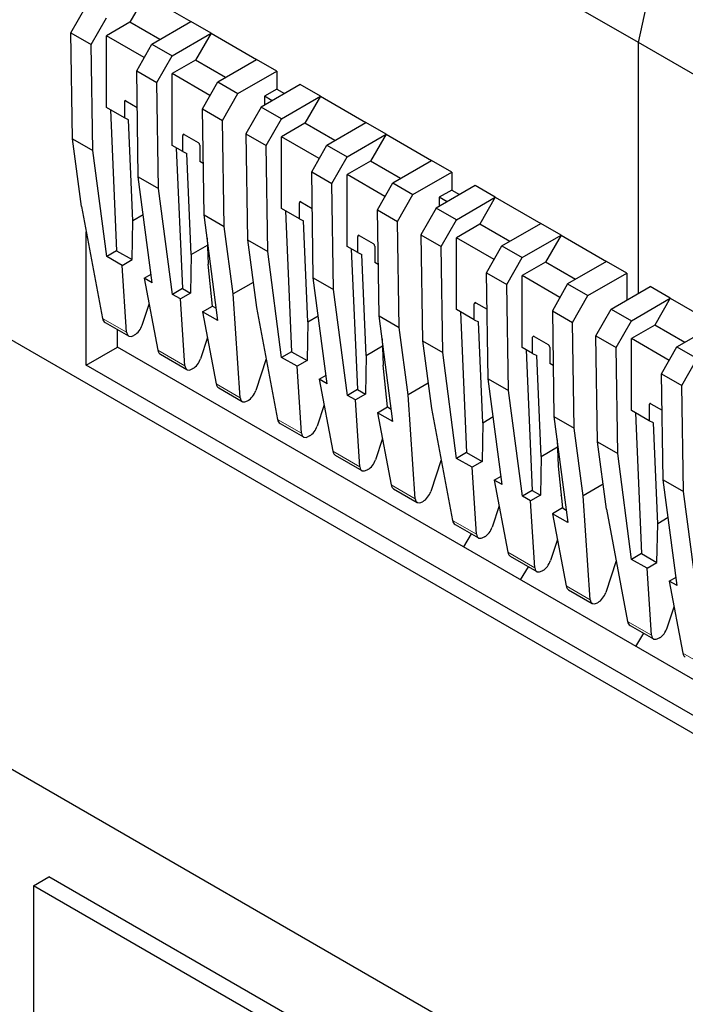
# Model space of a CAD drawing. Header units: millimetres. Extents: x 5 to 418, y 2 to 292.
# Tile 37 of 43: x 348 to 360, y 117 to 134. Entities that reach past the tile are written whole.
import ezdxf

# ---------------------------------------------------------------- set-up
doc = ezdxf.new("R2010")
doc.units = ezdxf.units.MM

msp = doc.modelspace()

# ---------------------------------------------------------------- linework, layer by layer
at = {"color": 7, "linetype": 'Continuous', "lineweight": 25}
for p, q in [((359.0538, 134.0562), (349.5079, 139.5669)), ((350.0877, 134.9167), (349.8049, 134.4268)), ((350.0877, 134.9167), (350.915, 134.4391)), ((348.735, 134.2338), (349.0129, 134.7208)), ((359.0538, 134.0562), (359.2312, 134.873)), ((349.1027, 134.0215), (349.3806, 134.5085)), ((349.8049, 134.4268), (349.3806, 134.1819)), ((350.3493, 134.1125), (349.8049, 134.4268)), ((350.2079, 134.0309), (350.915, 134.4391)), ((351.2827, 134.2269), (350.915, 134.4391)), ((348.735, 134.2338), (349.1027, 134.0215)), ((348.7644, 132.306), (348.735, 134.2338)), ((350.0677, 133.7853), (349.3806, 134.1819)), ((349.3806, 132.8754), (349.3806, 134.1819)), ((350.5756, 133.8187), (351.2827, 134.2269)), ((351.2827, 134.2269), (350.9999, 133.737)), ((351.2827, 134.2269), (352.11, 133.7493)), ((349.1321, 132.0938), (349.1027, 134.0215)), ((349.93, 133.5439), (350.2079, 134.0309)), ((350.2079, 134.0309), (350.5756, 133.8187)), ((359.0538, 129.4958), (359.0538, 134.0562)), ((368.5998, 128.5454), (359.0538, 134.0562)), ((350.2977, 133.3317), (350.5756, 133.8187)), ((350.9999, 133.737), (350.5756, 133.492)), ((351.5443, 133.4227), (350.9999, 133.737)), ((351.4029, 133.3411), (352.11, 133.7493)), ((352.4777, 133.537), (352.11, 133.7493)), ((349.93, 133.5439), (350.2977, 133.3317)), ((349.9594, 131.6162), (349.93, 133.5439)), ((350.5756, 132.1856), (350.5756, 133.492)), ((351.2627, 133.0954), (350.5756, 133.492)), ((351.7706, 133.1288), (352.4777, 133.537)), ((352.4777, 133.537), (352.4777, 133.2104)), ((350.3271, 131.4039), (350.2977, 133.3317)), ((351.125, 132.8541), (351.4029, 133.3411)), ((351.4029, 133.3411), (351.7706, 133.1288)), ((352.902, 133.2921), (352.1949, 132.8839)), ((353.2697, 133.0798), (352.902, 133.2921)), ((351.4927, 132.6418), (351.7706, 133.1288)), ((352.4777, 133.2104), (352.2515, 133.0798)), ((352.4777, 133.2104), (352.6191, 133.1288)), ((349.7059, 132.9816), (349.7059, 132.6877)), ((349.7342, 132.998), (349.9401, 132.879)), ((352.2515, 133.0798), (352.2515, 132.9165)), ((352.3928, 132.9981), (352.2515, 133.0798)), ((352.5626, 132.6716), (353.2697, 133.0798)), ((353.2697, 133.0798), (352.9868, 132.5899)), ((353.2697, 133.0798), (354.097, 132.6022)), ((349.7059, 132.6877), (349.3806, 132.8754)), ((349.4541, 132.833), (349.5656, 130.2713)), ((351.125, 132.8541), (351.4927, 132.6418)), ((351.1544, 130.9263), (351.125, 132.8541)), ((352.1949, 132.8839), (351.917, 132.3969)), ((352.5626, 132.6716), (352.1949, 132.8839)), ((349.779, 132.6533), (349.7059, 132.6877)), ((349.859, 130.8163), (349.779, 132.6533)), ((351.5221, 130.714), (351.4927, 132.6418)), ((352.2847, 132.1846), (352.5626, 132.6716)), ((352.9868, 132.5899), (352.5626, 132.345)), ((353.5313, 132.2756), (352.9868, 132.5899)), ((353.3899, 132.194), (354.097, 132.6022)), ((354.4647, 132.39), (354.097, 132.6022)), ((340.9519, 132.5153), (376.3072, 112.1051)), ((350.7665, 132.0754), (350.7665, 132.3693)), ((350.7948, 132.3857), (351.0494, 132.2387)), ((351.917, 132.3969), (352.2847, 132.1846)), ((351.917, 132.3969), (351.9464, 130.4691)), ((353.7576, 131.9817), (354.4647, 132.39)), ((354.4647, 132.39), (354.1819, 131.9001)), ((354.4647, 132.39), (355.292, 131.9124)), ((348.7644, 132.306), (349.1321, 132.0938)), ((348.9252, 131.0774), (348.7644, 132.306)), ((351.0777, 132.1897), (351.0777, 131.8958)), ((352.5626, 131.0385), (352.5626, 132.345)), ((353.2497, 131.9483), (352.5626, 132.345)), ((353.112, 131.707), (353.3899, 132.194)), ((353.3899, 132.194), (353.7576, 131.9817)), ((349.3843, 130.1667), (349.1321, 132.0938)), ((350.7665, 132.0754), (350.5756, 132.1856)), ((350.6491, 132.1432), (350.7606, 129.5814)), ((350.7665, 132.0754), (350.8397, 132.041)), ((350.9196, 130.204), (350.8397, 132.041)), ((352.3141, 130.2568), (352.2847, 132.1846)), ((351.1402, 131.8597), (351.0777, 131.8958)), ((353.4797, 131.4947), (353.7576, 131.9817)), ((354.1819, 131.9001), (353.7576, 131.6551)), ((354.7263, 131.5858), (354.1819, 131.9001)), ((354.5849, 131.5041), (355.292, 131.9124)), ((355.6597, 131.7001), (355.292, 131.9124)), ((353.112, 131.707), (353.4797, 131.4947)), ((353.1414, 129.7792), (353.112, 131.707)), ((353.7576, 130.3487), (353.7576, 131.6551)), ((354.4447, 131.2585), (353.7576, 131.6551)), ((354.9526, 131.2919), (355.6597, 131.7001)), ((355.6597, 131.7001), (355.6597, 131.3735)), ((349.9594, 131.6162), (350.3271, 131.4039)), ((350.2117, 129.6891), (349.9594, 131.6162)), ((353.5091, 129.567), (353.4797, 131.4947)), ((354.307, 131.0172), (354.5849, 131.5041)), ((354.5849, 131.5041), (354.9526, 131.2919)), ((350.5794, 129.4768), (350.3271, 131.4039)), ((356.084, 131.4552), (355.3769, 131.047)), ((355.6597, 131.3735), (355.4334, 131.2428)), ((355.6597, 131.3735), (355.8011, 131.2919)), ((356.4517, 131.2429), (356.084, 131.4552)), ((352.8879, 130.8508), (352.8879, 131.1447)), ((352.9161, 131.161), (353.1221, 131.0421)), ((354.6747, 130.8049), (354.9526, 131.2919)), ((355.4334, 131.2428), (355.4334, 131.0796)), ((355.5748, 131.1612), (355.4334, 131.2428)), ((355.7446, 130.8347), (356.4517, 131.2429)), ((356.4517, 131.2429), (356.1688, 130.753)), ((356.4517, 131.2429), (357.279, 130.7653)), ((348.9252, 131.0774), (349.3104, 129.0389)), ((352.8879, 130.8508), (352.5626, 131.0385)), ((352.6361, 130.9961), (352.7476, 128.4344)), ((354.307, 131.0172), (354.6747, 130.8049)), ((354.3364, 129.0894), (354.307, 131.0172)), ((355.3769, 131.047), (355.099, 130.56)), ((355.7446, 130.8347), (355.3769, 131.047)), ((349.8453, 130.1098), (349.859, 130.8163)), ((350.0497, 130.9265), (349.859, 130.8163)), ((351.1544, 130.9263), (351.5221, 130.714)), ((351.4067, 128.9992), (351.1544, 130.9263)), ((352.8879, 130.8508), (352.961, 130.8164)), ((353.0409, 128.9794), (352.961, 130.8164)), ((354.7041, 128.8771), (354.6747, 130.8049)), ((355.4667, 130.3477), (355.7446, 130.8347)), ((356.5719, 130.3571), (357.279, 130.7653)), ((357.6467, 130.553), (357.279, 130.7653)), ((349.0129, 128.1884), (349.0129, 130.6133)), ((351.6829, 129.4854), (351.5221, 130.714)), ((356.1688, 130.753), (355.7446, 130.5081)), ((356.7133, 130.4387), (356.1688, 130.753)), ((351.21, 130.502), (351.2307, 130.0244)), ((351.9464, 130.4691), (352.3141, 130.2568)), ((351.9464, 130.4691), (352.1072, 129.2405)), ((353.9485, 130.2385), (353.9485, 130.5324)), ((353.9768, 130.5487), (354.2314, 130.4018)), ((355.099, 130.56), (355.4667, 130.3477)), ((355.099, 130.56), (355.1284, 128.6322)), ((355.7446, 129.2016), (355.7446, 130.5081)), ((356.4317, 130.1114), (355.7446, 130.5081)), ((356.9396, 130.1448), (357.6467, 130.553)), ((357.6467, 130.553), (357.3638, 130.0631)), ((357.6467, 130.553), (358.474, 130.0754)), ((349.5656, 130.2713), (349.3843, 130.1667)), ((349.5656, 130.2713), (349.8453, 130.1098)), ((350.9196, 130.204), (351.2155, 130.3748)), ((352.5663, 128.3298), (352.3141, 130.2568)), ((353.9485, 130.2385), (353.7576, 130.3487)), ((353.8311, 130.3062), (353.9426, 127.7445)), ((353.9485, 130.2385), (354.0217, 130.2041)), ((354.2596, 130.3528), (354.2596, 130.0588)), ((355.4961, 128.4199), (355.4667, 130.3477)), ((356.294, 129.8701), (356.5719, 130.3571)), ((356.5719, 130.3571), (356.9396, 130.1448)), ((349.6641, 130.0052), (349.3843, 130.1667)), ((349.6641, 130.0052), (349.8453, 130.1098)), ((350.9196, 130.204), (350.906, 129.4975)), ((354.1016, 128.3671), (354.0217, 130.2041)), ((354.3222, 130.0227), (354.2596, 130.0588)), ((356.6617, 129.6578), (356.9396, 130.1448)), ((357.3638, 130.0631), (356.9396, 129.8182)), ((357.9083, 129.7488), (357.3638, 130.0631)), ((358.474, 130.0754), (357.7669, 129.6672)), ((358.8417, 129.8632), (358.474, 130.0754)), ((349.7474, 128.7866), (349.6641, 130.0052)), ((351.3081, 129.2654), (351.2307, 130.0244)), ((356.294, 129.8701), (356.6617, 129.6578)), ((356.3234, 127.9423), (356.294, 129.8701)), ((358.1346, 129.455), (358.8417, 129.8632)), ((358.8417, 129.8632), (358.8417, 129.3733)), ((350.0662, 129.7731), (350.1912, 129.8452)), ((350.0662, 129.7731), (350.3144, 128.4593)), ((350.2117, 129.6891), (350.0662, 129.7731)), ((352.0476, 129.6959), (351.6829, 129.4854)), ((353.1414, 129.7792), (353.5091, 129.567)), ((353.3936, 127.8522), (353.1414, 129.7792)), ((356.9396, 128.5117), (356.9396, 129.8182)), ((357.6267, 129.4215), (356.9396, 129.8182)), ((350.7606, 129.5814), (350.5794, 129.4768)), ((350.7606, 129.5814), (350.906, 129.4975)), ((353.7613, 127.6399), (353.5091, 129.567)), ((356.6911, 127.73), (356.6617, 129.6578)), ((357.7669, 129.6672), (357.489, 129.1802)), ((357.7669, 129.6672), (358.1346, 129.455)), ((358.5588, 129.21), (359.266, 129.6182)), ((359.6337, 129.406), (359.266, 129.6182)), ((350.7248, 129.3929), (350.5794, 129.4768)), ((350.906, 129.4975), (350.7248, 129.3929)), ((350.8081, 128.1743), (350.7248, 129.3929)), ((351.2729, 129.4966), (351.2853, 129.4895)), ((351.8122, 127.5947), (351.6829, 129.4854)), ((356.0981, 129.3241), (356.3041, 129.2052)), ((357.8567, 128.968), (358.1346, 129.455)), ((358.9265, 128.9978), (359.6337, 129.406)), ((359.6337, 129.406), (359.3508, 128.9161)), ((359.6337, 129.406), (360.461, 128.9284)), ((350.0299, 128.9189), (350.1553, 129.3017)), ((351.1269, 129.1607), (351.3081, 129.2654)), ((351.1269, 129.1607), (351.3751, 127.847)), ((351.4067, 128.9992), (351.1269, 129.1607)), ((351.3081, 129.2654), (351.377, 129.2256)), ((352.1072, 129.2405), (352.4923, 127.202)), ((356.0698, 129.0138), (355.7446, 129.2016)), ((355.8181, 129.1592), (355.9295, 126.5975)), ((356.0698, 129.0138), (356.0698, 129.3078)), ((357.489, 129.1802), (357.8567, 128.968)), ((357.489, 129.1802), (357.5184, 127.2525)), ((358.2809, 128.723), (358.5588, 129.21)), ((358.5588, 129.21), (358.9265, 128.9978)), ((349.356, 128.966), (349.7818, 128.7202)), ((353.0409, 128.9794), (353.0273, 128.2729)), ((353.0409, 128.9794), (353.2317, 129.0895)), ((354.3364, 129.0894), (354.7041, 128.8771)), ((354.5887, 127.1623), (354.3364, 129.0894)), ((356.0698, 129.0138), (356.143, 128.9795)), ((356.2229, 127.1425), (356.143, 128.9795)), ((357.8861, 127.0402), (357.8567, 128.968)), ((358.6486, 128.5108), (358.9265, 128.9978)), ((349.5786, 128.5149), (349.5786, 128.8376)), ((354.8649, 127.6485), (354.7041, 128.8771)), ((359.3508, 128.9161), (358.9265, 128.6712)), ((359.8952, 128.6018), (359.3508, 128.9161)), ((359.7539, 128.5202), (360.461, 128.9284)), ((334.1919, 128.6129), (369.5473, 108.2027)), ((349.8905, 128.7385), (349.8789, 128.7318)), ((351.2159, 128.6894), (351.0905, 128.3066)), ((354.3919, 128.6651), (354.4127, 128.1875)), ((355.1284, 128.6322), (355.4961, 128.4199)), ((355.1284, 128.6322), (355.2892, 127.4036)), ((357.1305, 128.4015), (357.1305, 128.6955)), ((357.1588, 128.7118), (357.4133, 128.5649)), ((358.2809, 128.723), (358.6486, 128.5108)), ((358.3103, 126.7953), (358.2809, 128.723)), ((358.9265, 127.3647), (358.9265, 128.6712)), ((359.6137, 128.2745), (358.9265, 128.6712)), ((349.0129, 128.1884), (349.5786, 128.5149)), ((368.8119, 117.4118), (349.5786, 128.5149)), ((352.7476, 128.4344), (352.5663, 128.3298)), ((352.7476, 128.4344), (353.0273, 128.2729)), ((354.1016, 128.3671), (354.3975, 128.5379)), ((357.1305, 128.4015), (356.9396, 128.5117)), ((357.0131, 128.4693), (357.1245, 125.9076)), ((357.4416, 128.5159), (357.4416, 128.2219)), ((358.678, 126.583), (358.6486, 128.5108)), ((359.476, 128.0332), (359.7539, 128.5202)), ((359.7539, 128.5202), (360.1216, 128.3079)), ((350.3601, 128.3864), (350.8425, 128.1079)), ((352.284, 128.3049), (352.0946, 127.7269)), ((352.8461, 128.1683), (352.5663, 128.3298)), ((353.0273, 128.2729), (352.8461, 128.1683)), ((354.1016, 128.3671), (354.088, 127.6606)), ((355.7483, 126.4929), (355.4961, 128.4199)), ((357.1305, 128.4015), (357.2036, 128.3672)), ((357.2836, 126.5302), (357.2036, 128.3672)), ((359.8436, 127.8209), (360.1216, 128.3079)), ((368.8119, 116.7587), (349.0129, 128.1884)), ((350.9511, 128.1262), (350.9396, 128.1195)), ((352.9294, 126.9497), (352.8461, 128.1683)), ((354.4901, 127.4284), (354.4127, 128.1875)), ((357.5041, 128.1858), (357.4416, 128.2219)), ((353.2482, 127.9361), (353.3732, 128.0083)), ((353.2482, 127.9361), (353.4964, 126.6224)), ((353.3936, 127.8522), (353.2482, 127.9361)), ((356.3234, 127.9423), (356.6911, 127.73)), ((356.5756, 126.0153), (356.3234, 127.9423)), ((359.476, 128.0332), (359.8436, 127.8209)), ((359.5053, 126.1054), (359.476, 128.0332)), ((351.4208, 127.7741), (351.8466, 127.5283)), ((353.9426, 127.7445), (353.7613, 127.6399)), ((353.9426, 127.7445), (354.088, 127.6606)), ((355.2296, 127.859), (354.8649, 127.6485)), ((356.9433, 125.803), (356.6911, 127.73)), ((359.873, 125.8931), (359.8436, 127.8209)), ((351.9552, 127.5465), (351.9437, 127.5398)), ((353.9068, 127.556), (353.7613, 127.6399)), ((354.088, 127.6606), (353.9068, 127.556)), ((353.99, 126.3374), (353.9068, 127.556)), ((354.4549, 127.6597), (354.4672, 127.6526)), ((354.9941, 125.7577), (354.8649, 127.6485)), ((353.3373, 127.4648), (353.2119, 127.082)), ((354.3089, 127.3238), (354.4901, 127.4284)), ((354.4901, 127.4284), (354.559, 127.3887)), ((355.2892, 127.4036), (355.6743, 125.3651)), ((359.2518, 127.1769), (358.9265, 127.3647)), ((359.2518, 127.4709), (359.2518, 127.1769)), ((359.2801, 127.4872), (359.4861, 127.3683)), ((354.3089, 127.3238), (354.5571, 126.01)), ((354.5887, 127.1623), (354.3089, 127.3238)), ((356.2229, 127.1425), (356.4137, 127.2526)), ((357.5184, 127.2525), (357.8861, 127.0402)), ((357.5184, 127.2525), (357.7706, 125.3254)), ((359, 127.3223), (359.1115, 124.7606)), ((359.325, 127.1426), (359.2518, 127.1769)), ((352.538, 127.1291), (352.9638, 126.8833)), ((356.2229, 127.1425), (356.2093, 126.436)), ((358.0469, 125.8116), (357.8861, 127.0402)), ((359.4049, 125.3056), (359.325, 127.1426)), ((353.0725, 126.9015), (353.0609, 126.8949)), ((354.3979, 126.8525), (354.2725, 126.4697)), ((357.5739, 126.8282), (357.5947, 126.3506)), ((357.2836, 126.5302), (357.5794, 126.701)), ((358.3103, 126.7953), (358.678, 126.583)), ((358.4712, 125.5666), (358.3103, 126.7953)), ((353.5421, 126.5495), (354.0245, 126.271)), ((355.4659, 126.468), (355.2766, 125.89)), ((355.9295, 126.5975), (355.7483, 126.4929)), ((356.0281, 126.3313), (355.7483, 126.4929)), ((355.9295, 126.5975), (356.2093, 126.436)), ((357.2836, 126.5302), (357.27, 125.8237)), ((358.9303, 124.6559), (358.678, 126.583)), ((354.1331, 126.2892), (354.1216, 126.2826)), ((356.2093, 126.436), (356.0281, 126.3313)), ((356.1114, 125.1128), (356.0281, 126.3313)), ((357.5947, 126.3506), (357.6721, 125.5915)), ((356.4302, 126.0992), (356.5552, 126.1714)), ((356.4302, 126.0992), (356.6784, 124.7854)), ((356.5756, 126.0153), (356.4302, 126.0992)), ((359.5053, 126.1054), (359.873, 125.8931)), ((359.7576, 124.1783), (359.5053, 126.1054)), ((354.6028, 125.9372), (355.0286, 125.6914)), ((358.4116, 126.0221), (358.0469, 125.8116)), ((357.1245, 125.9076), (356.9433, 125.803)), ((357.0887, 125.719), (356.9433, 125.803)), ((357.27, 125.8237), (357.0887, 125.719)), ((357.1245, 125.9076), (357.27, 125.8237)), ((357.6368, 125.8228), (357.6492, 125.8157)), ((358.1761, 123.9208), (358.0469, 125.8116)), ((360.1253, 123.9661), (359.873, 125.8931)), ((355.1372, 125.7096), (355.1257, 125.7029)), ((356.5192, 125.6279), (356.3938, 125.245)), ((357.172, 124.5005), (357.0887, 125.719)), ((357.6721, 125.5915), (357.4909, 125.4869)), ((357.6721, 125.5915), (357.741, 125.5517)), ((358.4712, 125.5666), (358.8563, 123.5282)), ((357.4909, 125.4869), (357.7391, 124.1731)), ((357.7706, 125.3254), (357.4909, 125.4869)), ((359.5956, 125.4157), (359.4049, 125.3056)), ((355.72, 125.2922), (356.1458, 125.0464)), ((359.3913, 124.599), (359.4049, 125.3056)), ((356.0132, 125.1229), (355.8728, 124.8814)), ((356.2544, 125.0646), (356.2429, 125.058)), ((357.5799, 125.0156), (357.4545, 124.6327)), ((356.7241, 124.7126), (357.2065, 124.4341)), ((359.1115, 124.7606), (358.9303, 124.6559)), ((359.1115, 124.7606), (359.3913, 124.599)), ((356.912, 124.2814), (357.0525, 124.523)), ((358.6479, 124.631), (358.4586, 124.0531)), ((359.2101, 124.4944), (358.9303, 124.6559)), ((359.2101, 124.4944), (359.3913, 124.599)), ((359.2933, 123.2759), (359.2101, 124.4944)), ((357.3151, 124.4523), (357.3036, 124.4457)), ((359.6122, 124.2623), (359.7372, 124.3345)), ((359.6122, 124.2623), (359.8604, 122.9485)), ((359.7576, 124.1783), (359.6122, 124.2623)), ((357.7847, 124.1003), (358.2106, 123.8544)), ((358.3192, 123.8727), (358.3076, 123.866)), ((359.5758, 123.4081), (359.7012, 123.7909)), ((358.902, 123.4553), (359.3278, 123.2095)), ((359.1484, 123.313), (359.0035, 123.0741)), ((359.4364, 123.2277), (359.4249, 123.221)), ((348.0512, 118.7178), (348.3341, 118.8811)), ((355.4052, 114.799), (348.3341, 118.8811)), ((348.0512, 118.7178), (348.0512, 112.0712)), ((355.1223, 114.6357), (348.0512, 118.7178))]:
    msp.add_line(p, q, dxfattribs=at)
at = {"color": 7, "linetype": 'Continuous', "lineweight": 18}
for p, q in [((349.7059, 132.9816), (349.7342, 132.998)), ((350.7948, 132.3857), (350.7665, 132.3693)), ((352.9161, 131.161), (352.8879, 131.1447)), ((353.9768, 130.5487), (353.9485, 130.5324)), ((356.0981, 129.3241), (356.0698, 129.3078)), ((349.3104, 129.0389), (349.7474, 128.7866)), ((357.1588, 128.7118), (357.1305, 128.6955)), ((350.3144, 128.4593), (350.8081, 128.1743)), ((351.3751, 127.847), (351.8122, 127.5947)), ((359.2518, 127.4709), (359.2801, 127.4872)), ((352.4923, 127.202), (352.9294, 126.9497)), ((353.4964, 126.6224), (353.99, 126.3374)), ((354.5571, 126.01), (354.9941, 125.7577)), ((355.6743, 125.3651), (356.1114, 125.1128)), ((356.6784, 124.7854), (357.172, 124.5005)), ((357.7391, 124.1731), (358.1761, 123.9208)), ((358.8563, 123.5282), (359.2933, 123.2759)), ((359.8604, 122.9485), (360.354, 122.6636))]:
    msp.add_line(p, q, dxfattribs=at)
at = {"color": 7, "linetype": 'Continuous', "lineweight": 25}
for centre, radius, start, end in [((349.7231, 132.9844), 0.0175, 50.79671, 189.21404), ((350.7838, 132.3721), 0.0175, 50.79671, 189.21404), ((351.0162, 132.1869), 0.0615, 2.60548, 57.39452), ((352.9051, 131.1475), 0.0175, 50.79671, 189.21404), ((353.9658, 130.5352), 0.0175, 50.79671, 189.21404), ((354.1982, 130.35), 0.0615, 2.60548, 57.39452), ((356.0871, 129.3106), 0.0175, 50.79671, 189.21404), ((357.1477, 128.6983), 0.0175, 50.79671, 189.21404), ((357.3802, 128.5131), 0.0615, 2.60548, 57.39452), ((359.2691, 127.4737), 0.0175, 50.79671, 189.21404)]:
    msp.add_arc(centre, radius, start, end, dxfattribs=at)
for centre, major_axis, ratio, start_param, end_param in [((349.449, 129.1433), (0.0886, 0.1796), 0.6161279, 2.4555992, 3.1014522), ((349.8888, 128.8894), (0.1098, 0.1675), 0.5357875, 2.5261007, 3.9572707), ((349.9004, 128.8961), (0.1098, 0.1675), 0.5357875, 3.9572707, 5.1790012), ((350.4531, 128.5636), (0.0886, 0.1796), 0.6161279, 2.4555992, 3.1014522), ((350.961, 128.2838), (0.1098, 0.1675), 0.5357875, 3.9572707, 5.1790012), ((350.9495, 128.2771), (0.1098, 0.1675), 0.5357875, 2.5261007, 3.9572707), ((351.5138, 127.9513), (0.0886, 0.1796), 0.6161279, 2.4555992, 3.1014522), ((351.9651, 127.7041), (0.1098, 0.1675), 0.5357875, 3.9572707, 5.1790012), ((351.9536, 127.6974), (0.1098, 0.1675), 0.5357875, 2.5261007, 3.9572707), ((352.631, 127.3064), (0.0886, 0.1796), 0.6161279, 2.4555992, 3.1014522), ((353.0824, 127.0591), (0.1098, 0.1675), 0.5357875, 3.9572707, 5.1790012), ((353.0708, 127.0525), (0.1098, 0.1675), 0.5357875, 2.5261007, 3.9572707), ((353.6351, 126.7267), (0.0886, 0.1796), 0.6161279, 2.4555992, 3.1014522), ((354.143, 126.4468), (0.1098, 0.1675), 0.5357875, 3.9572707, 5.1790012), ((354.1315, 126.4402), (0.1098, 0.1675), 0.5357875, 2.5261007, 3.9572707), ((354.6958, 126.1144), (0.0886, 0.1796), 0.6161279, 2.4555992, 3.1014522), ((355.1356, 125.8605), (0.1098, 0.1675), 0.5357875, 2.5261007, 3.9572707), ((355.1471, 125.8672), (0.1098, 0.1675), 0.5357875, 3.9572707, 5.1790012), ((355.813, 125.4695), (0.0886, 0.1796), 0.6161279, 2.4555992, 3.1014522), ((356.2643, 125.2222), (0.1098, 0.1675), 0.5357875, 3.9572707, 5.1790012), ((356.2528, 125.2156), (0.1098, 0.1675), 0.5357875, 2.5261007, 3.9572707), ((356.8171, 124.8898), (0.0886, 0.1796), 0.6161279, 2.4555992, 3.1014522), ((357.3134, 124.6033), (0.1098, 0.1675), 0.5357875, 2.5261007, 3.9572707), ((357.325, 124.6099), (0.1098, 0.1675), 0.5357875, 3.9572707, 5.1790012), ((357.8777, 124.2775), (0.0886, 0.1796), 0.6161279, 2.4555992, 3.1014522), ((358.3291, 124.0303), (0.1098, 0.1675), 0.5357875, 3.9572707, 5.1790012), ((358.3175, 124.0236), (0.1098, 0.1675), 0.5357875, 2.5261007, 3.9572707), ((358.995, 123.6325), (0.0886, 0.1796), 0.6161279, 2.4555992, 3.1014522), ((359.4348, 123.3786), (0.1098, 0.1675), 0.5357875, 2.5261007, 3.9572707), ((359.4463, 123.3853), (0.1098, 0.1675), 0.5357875, 3.9572707, 5.1790012), ((359.9991, 123.0529), (0.0886, 0.1796), 0.6161279, 2.4555992, 3.1014522)]:
    msp.add_ellipse(centre, major_axis=major_axis, ratio=ratio, start_param=start_param, end_param=end_param, dxfattribs=at)

doc.saveas('drawing.dxf')
